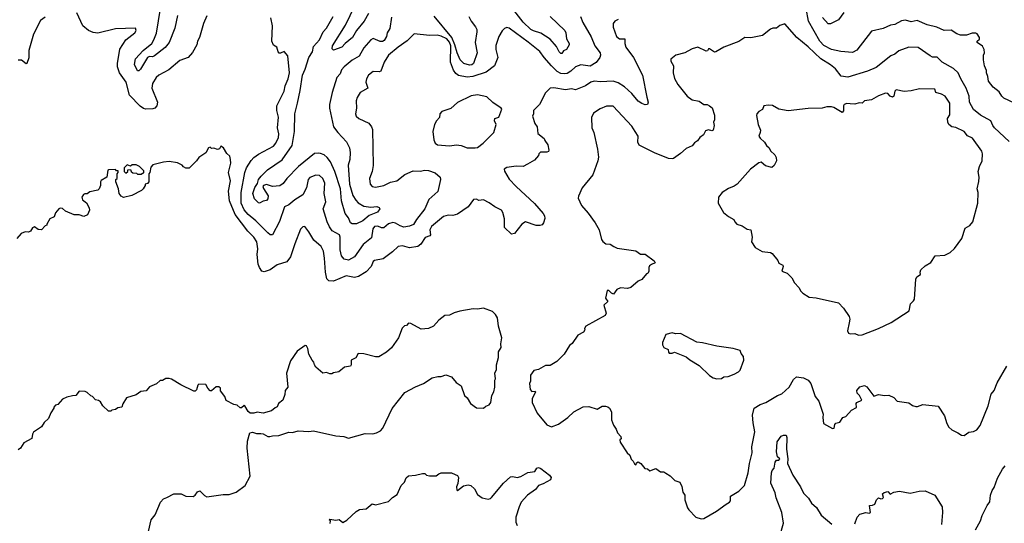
# Model space of a CAD drawing. Extents: x 1678431 to 1860718, y 384618 to 522882.
# Tile 103 of 256: x 1779879 to 1788279, y 412374 to 416668. Entities that reach past the tile are written whole.
import ezdxf

# ---------------------------------------------------------------- set-up
doc = ezdxf.new("R2010")
doc.units = 0

msp = doc.modelspace()

# ---------------------------------------------------------------- linework, layer by layer
at = {"layer": '0CON10XD'}
for points in [[(1782855, 416720), (1782818.8, 416655), (1782753.4, 416576.6), (1782717.5, 416515), (1782654.7, 416465.3), (1782627.1, 416435), (1782555, 416407.5), (1782545, 416420), (1782546, 416445), (1782658.3, 416621.7), (1782774.7, 416865)], [(1786704.7, 416485), (1786608.9, 416655), (1786567.2, 416875)], [(1781226, 416704), (1781200.9, 416595), (1781154.5, 416475), (1781119.6, 416430.4), (1781028.8, 416361.2), (1781012.5, 416352.5), (1780985, 416354.2), (1780968.8, 416345), (1780910.5, 416245), (1780895, 416230.8), (1780885, 416231.2), (1780858.9, 416285), (1780866.5, 416335), (1780932.2, 416405), (1781005, 416464.4), (1781023.9, 416496.1), (1781046.6, 416553.4), (1781080, 416765)], [(1784404.3, 416695), (1784530, 416575), (1784539.2, 416555), (1784544.5, 416505), (1784567.3, 416465), (1784567.1, 416452.9), (1784545, 416414.3), (1784518.1, 416401.9), (1784505, 416381.2), (1784495, 416380), (1784480.8, 416395), (1784458.7, 416438.7), (1784403.4, 416503.4), (1784325, 416551.9), (1784262.1, 416572.1), (1784240.5, 416585), (1784175, 416647.9), (1784095, 416748.2)], [(1784985, 416669.2), (1784956.7, 416655), (1784942, 416635), (1784940.8, 416605), (1784971.4, 416525), (1784995, 416505.6), (1785040, 416505), (1785040.4, 416465), (1785048.8, 416435), (1785114.6, 416344.6), (1785193.1, 416195), (1785228.6, 416008.6), (1785241.2, 415965), (1785233.6, 415946.4), (1785215, 415942.9), (1785185, 415954.5), (1785155, 415974.4), (1785099.9, 416039.9), (1785037.8, 416095), (1784985, 416129.2), (1784942.6, 416142.6), (1784835, 416137.6), (1784780, 416145), (1784752.5, 416135), (1784707, 416103), (1784621.4, 416071.4), (1784585, 416079.4), (1784535, 416071.5), (1784435, 416087.5), (1784405, 416084.4), (1784364.6, 416045), (1784314, 415946), (1784263.3, 415895), (1784263.3, 415865), (1784253.3, 415845), (1784273, 415783), (1784292.5, 415755), (1784298.3, 415698.3), (1784352.5, 415655), (1784357.5, 415637.5), (1784385, 415600), (1784393.8, 415555), (1784390, 415545), (1784375, 415538.8), (1784321.7, 415538.3), (1784307.5, 415525), (1784305, 415510), (1784269.3, 415470.7), (1784210, 415435), (1784173, 415417), (1784115, 415420), (1784035, 415406.7), (1784012.5, 415395), (1784013.3, 415376.7), (1784055, 415308), (1784114.2, 415245), (1784269.7, 415099.7), (1784344.3, 415014.3), (1784355.7, 414995), (1784357.9, 414972.1), (1784348, 414935), (1784335, 414918.8), (1784315, 414912.5), (1784285.9, 414914.1), (1784194.3, 414945.7), (1784162, 414925), (1784100, 414845), (1784075, 414840), (1784015, 414897.5), (1784015, 414970), (1784000.8, 415025), (1783988, 415045), (1783931.7, 415071.7), (1783885, 415105.6), (1783835, 415131.2), (1783796.2, 415126.2), (1783775, 415137.5), (1783750, 415135), (1783705, 415072.5), (1783615, 415008.8), (1783575, 414998), (1783535, 415002.5), (1783495, 414989.2), (1783392.5, 414905), (1783377.1, 414875), (1783382, 414835), (1783376.7, 414825), (1783338.1, 414811.9), (1783300, 414755), (1783275, 414735.5), (1783205, 414722.2), (1783145, 414739.2), (1783107.5, 414735), (1783060.3, 414689.7), (1782980.9, 414629.1), (1782905.6, 414614.4), (1782895, 414607.1), (1782876.5, 414565), (1782835, 414517.8), (1782770.4, 414479.6), (1782735, 414470.8), (1782665, 414483.8), (1782555, 414439.1), (1782515, 414440.6), (1782498.2, 414458.2), (1782486.2, 414515), (1782479.2, 414635), (1782469.5, 414695), (1782450, 414735), (1782389.2, 414789.2), (1782345, 414858), (1782310, 414905), (1782295, 414901.2), (1782275, 414881.2), (1782225, 414756.7), (1782188.9, 414645), (1782157.4, 414602.6), (1782075, 414576.7), (1782015, 414534.4), (1781965, 414518), (1781945, 414524), (1781924.6, 414554.6), (1781914.5, 414584.5), (1781905.6, 414665), (1781910, 414715), (1781900.8, 414775), (1781875.4, 414815), (1781825.5, 414865), (1781717.5, 415007.5), (1781669.3, 415125), (1781661.3, 415205), (1781677.7, 415295), (1781661.4, 415365), (1781680, 415445), (1781677.5, 415475), (1781670, 415505), (1781646.7, 415526.7), (1781617.5, 415575), (1781595, 415590), (1781583, 415567), (1781565, 415560), (1781535, 415572.5), (1781515, 415570), (1781505, 415580), (1781490, 415575), (1781466.4, 415533.6), (1781407, 415493), (1781386.4, 415463.6), (1781325, 415402.5), (1781295, 415402.5), (1781275, 415412.5), (1781265, 415427.5), (1781225, 415447.5), (1781155, 415458.8), (1781105, 415453.3), (1781015, 415430), (1780998.3, 415411.7), (1780987.5, 415365), (1780980, 415355), (1780980, 415285), (1780968.3, 415271.7), (1780950, 415265), (1780950, 415255), (1780932.5, 415225), (1780918.3, 415211.7), (1780835, 415170), (1780765, 415153.3), (1780745, 415162.5), (1780727.5, 415185), (1780722.5, 415225), (1780700, 415285), (1780700, 415305), (1780710, 415315), (1780710, 415355), (1780720, 415365), (1780718.3, 415378.3), (1780705, 415380), (1780695, 415390), (1780635, 415387.5), (1780630, 415385), (1780622.5, 415325), (1780575, 415297.5), (1780567.5, 415285), (1780566.7, 415255), (1780557.5, 415225), (1780545, 415213.3), (1780478.3, 415201.7), (1780455, 415182.5), (1780435, 415182.5), (1780423.6, 415176.4), (1780410, 415155), (1780415, 415133.3), (1780447.3, 415107.3), (1780472.5, 415065), (1780473.3, 415045), (1780456.4, 415003.6), (1780425, 414990), (1780385, 415003.3), (1780343.6, 415003.6), (1780270, 415035), (1780245, 415057.5), (1780225, 415062.5), (1780213.6, 415056.4), (1780185, 415020), (1780173, 414987), (1780135, 414970), (1780110, 414925), (1780110, 414915), (1780095, 414910), (1780065, 414877.5), (1780035, 414880), (1780005, 414902.5), (1779987, 414893), (1779970, 414865), (1779955, 414857.5), (1779925, 414860), (1779890, 414845), (1779855, 414802.5)], [(1780095, 416690), (1780055, 416660.8), (1779996.4, 416545), (1779955.8, 416405), (1779955.7, 416344.3), (1779940, 416295), (1779933, 416293), (1779895, 416322.5), (1779865, 416323.3)], [(1781475, 416700), (1781447.1, 416635), (1781413.3, 416515), (1781395.6, 416485), (1781389.4, 416455), (1781351.7, 416388.3), (1781314.5, 416345.5), (1781245, 416320.8), (1781149.8, 416240.2), (1781066, 416195), (1781044, 416176), (1781010.5, 416125), (1781007.3, 416085), (1781054.3, 415965), (1781047.6, 415932.4), (1781031.2, 415915), (1781015, 415908.9), (1780955, 415904.5), (1780935, 415910), (1780905, 415930.9), (1780815.4, 416025), (1780786.6, 416135), (1780730.7, 416215), (1780713.4, 416265), (1780713.3, 416295), (1780733.4, 416416.6), (1780785, 416497.5), (1780861.2, 416555), (1780873.3, 416575), (1780867.5, 416595), (1780695, 416589.5), (1780545, 416553.8), (1780505, 416558.7), (1780464.4, 416575), (1780417.2, 416617.2), (1780365, 416727.5)], [(1781894.5, 414954.5), (1781828, 415008), (1781795, 415046.4), (1781769.3, 415105), (1781766.7, 415195), (1781798.8, 415365), (1781814.6, 415405), (1781853.7, 415466.3), (1781875, 415492.5), (1781915, 415521.5), (1782045, 415589.4), (1782065, 415614.2), (1782086.8, 415665), (1782088.9, 415695), (1782079.2, 415745), (1782086.1, 415836.1), (1782071.8, 415895), (1782073.1, 415935), (1782135, 416058.8), (1782142.7, 416105), (1782168.7, 416165), (1782181.1, 416215), (1782165, 416360), (1782135, 416396.7), (1782105, 416382.5), (1782093.3, 416383.3), (1782083.3, 416393.3), (1782072.5, 416435), (1782045, 416450), (1782028.8, 416485), (1782036.2, 416615), (1782021.2, 416685)], [(1783051.5, 416688.5), (1783036, 416594), (1783014, 416556), (1783008.5, 416525), (1782989.1, 416490.9), (1782975, 416482.2), (1782955, 416481.8), (1782895, 416507.1), (1782875, 416496.9), (1782815, 416428.1), (1782775, 416358), (1782715, 416324), (1782645.8, 416265), (1782625, 416240), (1782613, 416207), (1782585.6, 416175), (1782544, 416046), (1782522.5, 415945), (1782521.5, 415915), (1782555.3, 415755.3), (1782592.5, 415705), (1782667.9, 415627.9), (1782692.5, 415575), (1782698.5, 415535), (1782693.8, 415475), (1782681.8, 415428.2), (1782692, 415265), (1782720.5, 415170.5), (1782745, 415130), (1782766.6, 415106.6), (1782815, 415078.7), (1782875, 415070), (1782925, 415074.5), (1782945.7, 415065.7), (1782951.2, 415055), (1782931.8, 415028.2), (1782860.3, 414999.7), (1782805, 414954.5), (1782751.3, 414928.7), (1782715, 414928.5), (1782700.6, 414935), (1782685, 414978.8), (1782655.6, 415015.6), (1782624.7, 415125), (1782615.3, 415225), (1782566.3, 415375), (1782530.9, 415455), (1782502.9, 415492.9), (1782475.3, 415515.3), (1782445, 415527.3), (1782425, 415531.2), (1782395, 415526.2), (1782257.1, 415415), (1782156.7, 415315), (1782125, 415271.9), (1782099.1, 415250.9), (1782035, 415246.9), (1781985, 415263.2), (1781958.9, 415255), (1781953.6, 415245), (1781957.6, 415227.6), (1781997.5, 415165), (1781995, 415140), (1781985, 415126.7), (1781955, 415122), (1781925, 415103.3), (1781915, 415106.2), (1781881.7, 415141.7), (1781867.3, 415185), (1781885, 415236), (1781908.3, 415271.7), (1781915.4, 415305), (1781937.5, 415335), (1781993.4, 415386.6), (1782117.9, 415472.1), (1782203.9, 415595), (1782222.8, 415715), (1782225.3, 415865), (1782250, 415955), (1782270.8, 416065), (1782292.5, 416195), (1782314.7, 416245), (1782345.3, 416344.7), (1782375.8, 416394.2), (1782385, 416440), (1782435, 416497.5), (1782468.8, 416565), (1782495, 416596.7), (1782552.3, 416695)], [(1784663.1, 416695), (1784683.1, 416645), (1784755, 416521.2), (1784784.5, 416445), (1784830.5, 416385), (1784833.9, 416365), (1784829.2, 416345), (1784796.8, 416303.2), (1784745, 416272.6), (1784665, 416284.1), (1784620.8, 416265), (1784581.2, 416228.8), (1784549.3, 416210.7), (1784525, 416205.3), (1784495, 416210.7), (1784465.2, 416225.2), (1784415.2, 416275.2), (1784351.9, 416345), (1784316.9, 416396.9), (1784216.9, 416476.9), (1784055, 416594.6), (1784035, 416600.4), (1784015, 416593.1), (1783995.7, 416574.3), (1783967.7, 416525), (1783941.4, 416448.6), (1783940.2, 416415), (1783957.1, 416345), (1783928.5, 416275), (1783859.4, 416220.6), (1783744.8, 416185.2), (1783695, 416178.7), (1783621.8, 416191.8), (1783599.6, 416209.6), (1783578.8, 416238.8), (1783554, 416305), (1783555.7, 416445), (1783545, 416477), (1783523, 416505), (1783475, 416526.7), (1783440, 416535), (1783375, 416533.9), (1783245, 416546.7), (1783183.1, 416486.9), (1783107.6, 416435), (1783026.2, 416365), (1782987.3, 416305), (1782960.6, 416229.4), (1782945, 416224.4), (1782895, 416225.6), (1782853.3, 416195), (1782836.2, 416165), (1782831.4, 416135), (1782847.5, 416085), (1782783.9, 416046.1), (1782757.5, 416005), (1782749.2, 415975), (1782753.1, 415915), (1782744.4, 415865), (1782749.2, 415845), (1782771.2, 415825), (1782858, 415785), (1782880, 415755), (1782887.3, 415732.7), (1782893.6, 415425), (1782886.7, 415375), (1782863.5, 415315), (1782867.5, 415265), (1782885, 415245.8), (1782915, 415241.4), (1782985, 415255.6), (1783042.3, 415282.3), (1783095.4, 415294.6), (1783165, 415348.9), (1783235, 415380.6), (1783295, 415375.8), (1783335, 415384.4), (1783365, 415380.9), (1783422.1, 415362.1), (1783466, 415326), (1783467.5, 415305), (1783445.4, 415204.6), (1783370, 415135), (1783336.2, 415055), (1783262.7, 414965), (1783237.4, 414922.6), (1783205, 414908.7), (1783155, 414900.4), (1783125, 414909.7), (1783085, 414933.5), (1783061.3, 414938.7), (1783025, 414926.1), (1782985, 414892.3), (1782965, 414894.6), (1782935, 414908.7), (1782905.3, 414904.7), (1782890, 414885), (1782880.5, 414809.5), (1782810, 414750), (1782735, 414646.9), (1782685, 414617.3), (1782646.2, 414625), (1782625, 414653.8), (1782612.7, 414705), (1782613.1, 414813.1), (1782607.9, 414835), (1782545, 414868.9), (1782520.6, 414900.6), (1782501.2, 414945), (1782468.9, 415055), (1782490, 415115), (1782476.2, 415185), (1782482.5, 415275), (1782465, 415314.4), (1782435, 415339.6), (1782405, 415342.9), (1782355, 415323.1), (1782340.5, 415305), (1782324.4, 415235), (1782295, 415175.8), (1782225, 415132.7), (1782175, 415088.9), (1782136.7, 415073.3), (1782095, 414948), (1782035, 414834.2), (1782015, 414834.4), (1781995, 414851.5), (1781894.5, 414954.5)], [(1783710.4, 416695), (1783729.1, 416655), (1783767.4, 416607.4), (1783777.3, 416585), (1783779.5, 416565), (1783763.9, 416475), (1783782.1, 416385), (1783751.2, 416295), (1783735, 416282.5), (1783715, 416279.2), (1783668.9, 416295), (1783636.4, 416325), (1783609.7, 416385), (1783592.1, 416455), (1783565.6, 416515.6), (1783415, 416698.2)], [(1788365, 415957.5), (1788275, 415998.8), (1788256.7, 416015), (1788235, 416052.5), (1788185, 416093.3), (1788143.8, 416145), (1788138.8, 416185), (1788127.5, 416215), (1788127.5, 416235), (1788108.8, 416275), (1788102.5, 416325), (1788102.5, 416365), (1788110, 416385), (1788107.5, 416415), (1788093, 416443), (1788047.5, 416475), (1788047.5, 416485), (1788067, 416503), (1788067.5, 416515), (1788046.4, 416546.4), (1788035, 416552.5), (1788005, 416552.5), (1787955, 416537.5), (1787905, 416537.5), (1787875, 416546.7), (1787825, 416580), (1787765, 416576.2), (1787702.5, 416605), (1787620, 416625), (1787535, 416660), (1787485, 416649.5), (1787435, 416662.8), (1787401.7, 416658.3), (1787345, 416627.1), (1787309.1, 416620.9), (1787245, 416593.6), (1787145, 416570.8), (1787020.3, 416409.7), (1786985, 416387.1), (1786885, 416396.9), (1786805, 416414.7), (1786738.5, 416448.5), (1786704.7, 416485)], [(1786909.7, 416730.3), (1786864.1, 416665.9), (1786795, 416633.8), (1786775, 416632), (1786727.1, 416687.1)], [(1788319.2, 415629.2), (1788195, 415746.9), (1788180.5, 415765), (1788165.3, 415805.3), (1788075, 415854.1), (1788015, 415902.9), (1787982, 415965), (1787979.2, 416015), (1787954.8, 416084.8), (1787907.3, 416165), (1787885, 416215.6), (1787845, 416251.9), (1787747.5, 416305), (1787705, 416348.6), (1787665, 416350), (1787645, 416358.9), (1787545, 416432.2), (1787465, 416435.3), (1787378, 416402), (1787345.5, 416375), (1787310.2, 416359.8), (1787185, 416259.2), (1787111.9, 416228.1), (1786945, 416179.2), (1786887.8, 416187.8), (1786838.6, 416248.6), (1786795, 416282.9), (1786713.1, 416333.1), (1786605, 416437.3), (1786509.4, 416515), (1786405, 416632.5), (1786365, 416620), (1786335, 416596.7), (1786305, 416596.7), (1786285, 416588.8), (1786215, 416532.5), (1786115, 416512.9), (1786064.6, 416515.4), (1786015, 416482), (1785885, 416434), (1785817, 416393), (1785805, 416390), (1785765, 416420), (1785755, 416420), (1785746.4, 416403.6), (1785735, 416400), (1785665, 416433.3), (1785615, 416419.5), (1785579.5, 416400.5), (1785552.5, 416385), (1785477.5, 416365), (1785435, 416332.5), (1785432.5, 416315), (1785455.6, 416275.6), (1785453.3, 416215), (1785465.6, 416165.6), (1785493.3, 416115), (1785573.8, 416015), (1785615, 415986.2), (1785675, 415973.8), (1785716.1, 415946.1), (1785745, 415943.8), (1785762.5, 415935), (1785785.8, 415915.8), (1785807.5, 415855), (1785806.7, 415815), (1785797.5, 415795), (1785803.3, 415765), (1785793.6, 415726.4), (1785785, 415720), (1785755, 415728.8), (1785729.3, 415720.7), (1785713, 415687), (1785682.5, 415665), (1785662.5, 415635), (1785635, 415617.5), (1785615, 415592.5), (1785565, 415570), (1785515, 415526.7), (1785456.3, 415483.7), (1785445, 415481.2), (1785415, 415485.4), (1785295, 415532.2), (1785165, 415599.7), (1785151.1, 415625), (1785154.6, 415674.6), (1785128.8, 415715), (1785100.3, 415760.3), (1784940.5, 415930.5), (1784885, 415930), (1784830.7, 415909.3), (1784775, 415870), (1784758, 415835), (1784760, 415745), (1784775.8, 415705), (1784808, 415565), (1784815.8, 415495), (1784811.4, 415465), (1784767.5, 415345), (1784676, 415235), (1784645.9, 415164.1), (1784644.3, 415145), (1784672.5, 415085), (1784729.3, 415019.3), (1784789.2, 414935), (1784821.2, 414875), (1784843.3, 414795), (1784855, 414777.5), (1784878.3, 414758.3), (1784915, 414753.8), (1784946.7, 414735), (1784975, 414721.2), (1785135, 414696.7), (1785175, 414667.5), (1785215, 414667.5), (1785293, 414613), (1785300, 414595), (1785268.1, 414581.9), (1785251.9, 414568.1), (1785246, 414555), (1785247.5, 414525), (1785236.4, 414503.6), (1785225, 414500), (1785186.4, 414453.6), (1785155, 414437.5), (1785092.5, 414385), (1785065, 414376.7), (1785005, 414382.5), (1784973.6, 414366.4), (1784945, 414327.5), (1784927.5, 414335), (1784905, 414360), (1784891.7, 414358.3), (1784877.5, 414295), (1784897.5, 414265), (1784863.3, 414235), (1784882.5, 414165), (1784873, 414147), (1784710, 414055), (1784697.5, 414035), (1784700, 414025), (1784690, 414005), (1784640.7, 413979.3), (1784593, 413907), (1784569.5, 413890.5), (1784525, 413817.5), (1784462.5, 413755), (1784405, 413720), (1784365, 413720), (1784305, 413686.7), (1784265, 413676.7), (1784237, 413637), (1784236.7, 413585), (1784227.5, 413565), (1784233.3, 413515), (1784248.3, 413498.3), (1784275, 413500), (1784280, 413495), (1784250, 413435), (1784252, 413405), (1784292.7, 413312.7), (1784375, 413214.3), (1784415, 413197.1), (1784475, 413218.1), (1784555, 413276), (1784605.7, 413324.3), (1784685, 413365.8), (1784735, 413370.8), (1784805, 413346.7), (1784847.3, 413372.7), (1784875, 413374), (1784895, 413367.5), (1784911.2, 413355), (1784926.2, 413325), (1784926.7, 413255), (1784945, 413210), (1784966.7, 413176.7), (1784977.5, 413145), (1785007.5, 413115), (1785010, 413095), (1785000, 413085), (1785002.5, 413065), (1785062.5, 412975), (1785083.6, 412953.6), (1785095, 412920), (1785113.6, 412903.6), (1785125, 412880), (1785137.5, 412872.5), (1785141.7, 412888.3), (1785155, 412897.5), (1785177.5, 412885), (1785211.7, 412841.7), (1785235, 412837.5), (1785255, 412822.5), (1785305, 412840), (1785345, 412812.5), (1785375, 412813.3), (1785391.7, 412801.7), (1785429.3, 412779.3), (1785469.3, 412739.3), (1785510, 412725), (1785527, 412687), (1785535, 412640), (1785552.5, 412615), (1785553.3, 412575), (1785576.7, 412505), (1785588.3, 412488.3), (1785646.4, 412426.4), (1785691.7, 412411.7)], [(1787035, 413979.2), (1787065, 413982), (1787204.3, 414035.7), (1787314.2, 414085.8), (1787467.5, 414185), (1787478.8, 414245), (1787505, 414270), (1787512, 414285), (1787523.3, 414455), (1787533.3, 414476.7), (1787562.5, 414495), (1787560, 414515), (1787566.7, 414535), (1787605, 414570), (1787651.2, 414598.8), (1787690, 414655), (1787770.5, 414659.5), (1787818.3, 414681.7), (1787855, 414716.2), (1787917.4, 414802.6), (1787945, 414891.2), (1787985, 414913.8), (1788010.8, 414945), (1788052, 415105), (1788057.1, 415195), (1788048, 415225), (1788061.2, 415288.8), (1788064, 415325), (1788056.2, 415375), (1788066.2, 415415), (1788088.6, 415465), (1788092.2, 415525), (1788087.5, 415547.5), (1788007.9, 415657.9), (1787965, 415678.8), (1787935, 415715.8), (1787865, 415748), (1787832.5, 415755), (1787806.7, 415775), (1787796.7, 415795), (1787793.3, 415825), (1787813.3, 415856.7), (1787812.9, 415955), (1787775, 416016.2), (1787744.4, 416034.4), (1787696, 416046), (1787685.7, 416075.7), (1787555, 416078.8), (1787485, 416061.2), (1787423.9, 416056.1), (1787355, 416070), (1787345, 416060), (1787335, 416017.5), (1787325, 416008.8), (1787305, 416016.2), (1787285, 416039.4), (1787265, 416042.2), (1787205, 416018.1), (1787145.6, 415984.4), (1787087.5, 415975), (1787065, 415957.5), (1787041.7, 415958.3), (1787003, 415947), (1786965, 415950), (1786935, 415953.3), (1786912.5, 415945), (1786906.7, 415935), (1786908, 415892), (1786895, 415877.5), (1786825, 415920), (1786805, 415926), (1786763.9, 415926.1), (1786723.6, 415913.6), (1786605, 415910), (1786435, 415891.4), (1786355.9, 415905.9), (1786302.3, 415937.7), (1786265, 415940), (1786226.4, 415933.6), (1786217.1, 415902.9), (1786183.8, 415885), (1786168, 415865), (1786165, 415850), (1786178, 415775), (1786198, 415725), (1786196.7, 415705), (1786184, 415675), (1786195, 415656.7), (1786233.3, 415625), (1786251.2, 415595), (1786273.3, 415575), (1786285, 415550), (1786320, 415515), (1786332.3, 415492.3), (1786335.8, 415464.2), (1786315.6, 415424.4), (1786295, 415408), (1786241.5, 415421.5), (1786205, 415453.8), (1786185, 415446.5), (1786114.6, 415395), (1785998.6, 415265), (1785975, 415248.1), (1785925, 415229.2), (1785871.2, 415195), (1785840.8, 415155), (1785838.8, 415105), (1785883.8, 415025), (1785925, 414991.2), (1785972.5, 414965), (1785980, 414945), (1785997.5, 414925), (1786041.2, 414911.2), (1786085, 414883.3), (1786116.4, 414876.4), (1786128.8, 414815), (1786122.5, 414775), (1786152.5, 414725), (1786213, 414693), (1786283, 414683), (1786297.5, 414675), (1786346.1, 414616.1), (1786355, 414592.5), (1786390, 414575), (1786392.5, 414565), (1786380, 414525), (1786425, 414506.2), (1786467, 414467), (1786488, 414425), (1786525.6, 414385.6), (1786542.7, 414352.7), (1786560, 414335), (1786615, 414301.2), (1786675, 414296.2), (1786865, 414254), (1786908.3, 414208.3), (1786955, 414136.7), (1786962, 414115), (1786955.7, 414084.3), (1786940, 414015), (1786950, 413995), (1786965, 413988.8), (1787003, 413993), (1787035, 413979.2)], [(1783765, 415574.2), (1783785, 415578.8), (1783833.9, 415616.1), (1783923.6, 415706.4), (1783943.3, 415775), (1783928.8, 415805), (1783933.3, 415825), (1783965, 415837.5), (1783992.5, 415905), (1783987.5, 415915), (1783915, 415961.5), (1783865, 416010), (1783785, 416026.8), (1783730.9, 416019.1), (1783615, 415960.7), (1783557.8, 415912.2), (1783480, 415885), (1783463.8, 415865), (1783460, 415835), (1783434.2, 415805.8), (1783417.5, 415775), (1783403.6, 415713.6), (1783412.5, 415645), (1783422.5, 415615), (1783442.5, 415602.5), (1783545, 415593.1), (1783605, 415601.1), (1783645.6, 415595.6), (1783695, 415575.8), (1783765, 415574.2)], [(1780915, 415350), (1780925, 415360), (1780938.3, 415361.7), (1780938.3, 415378.3), (1780900, 415415), (1780871.7, 415431.7), (1780838.3, 415431.7), (1780825, 415420), (1780795, 415430), (1780770, 415405), (1780770, 415375), (1780785, 415360), (1780800, 415375), (1780801.7, 415388.3), (1780825, 415390), (1780830, 415375), (1780843, 415363), (1780875, 415360), (1780885, 415350), (1780915, 415350)], [(1780954.5, 412205.5), (1781000.8, 412405), (1781033.3, 412445), (1781078.8, 412555), (1781106, 412584), (1781135, 412593.3), (1781195, 412626.7), (1781255, 412626.2), (1781295, 412606), (1781357.5, 412602.5), (1781375, 412613.8), (1781395, 412641.2), (1781415, 412651.2), (1781455, 412610), (1781475, 412600), (1781615, 412620.8), (1781665, 412620), (1781725, 412639.2), (1781801.2, 412695), (1781844, 412775), (1781820, 413015), (1781821.2, 413075), (1781843.3, 413145), (1781865, 413150), (1781899.3, 413139.3), (1781935, 413140), (1781955.9, 413135.9), (1781995, 413113.8), (1782013.6, 413113.6), (1782035, 413120), (1782088.3, 413121.7), (1782175, 413151.2), (1782205, 413149.2), (1782255, 413162.9), (1782345, 413157.5), (1782385, 413162), (1782575, 413119.2), (1782642.9, 413112.9), (1782685, 413100.8), (1782825, 413140), (1782892.7, 413137.3), (1782922.5, 413145), (1782956.3, 413163.7), (1782977.5, 413185), (1783056.7, 413353.3), (1783165, 413490), (1783255, 413537.1), (1783325, 413565.7), (1783397.5, 413615), (1783445, 413625.6), (1783475, 413626.2), (1783515, 413638.8), (1783561.7, 413621.7), (1783603.3, 413575), (1783645.8, 413545.8), (1783673.3, 413465), (1783695, 413442.5), (1783723.3, 413395), (1783775, 413360), (1783835, 413356.7), (1783856.4, 413373.6), (1783885, 413383.3), (1783896.7, 413405), (1783907.3, 413462.7), (1783923.3, 413495), (1783933.3, 413535), (1783932.5, 413595), (1783937.5, 413605), (1783933.3, 413655), (1783946.7, 413685), (1783947.5, 413725), (1783963, 413787), (1783963.3, 413835), (1783986.2, 413873.8), (1783983, 413903), (1783993.3, 413955), (1783964.2, 414054.2), (1783956.2, 414125), (1783938, 414155), (1783911.2, 414181.2), (1783835, 414208.8), (1783785, 414201.2), (1783747, 414203), (1783633, 414183), (1783585, 414168.8), (1783545, 414148.8), (1783505, 414146.2), (1783453.3, 414105), (1783410, 414055), (1783365, 414033.8), (1783305, 414030), (1783215, 414077.5), (1783195, 414080), (1783178.3, 414061.7), (1783161.7, 414058.3), (1783140.7, 414039.3), (1783110, 413955), (1783050.5, 413869.5), (1783008.1, 413831.9), (1782943.9, 413793.9), (1782913.9, 413793.9), (1782815, 413820), (1782765, 413822.5), (1782747.5, 413785), (1782707.5, 413765), (1782707.5, 413725), (1782700, 413715), (1782650, 413705), (1782600, 413665), (1782555, 413657.5), (1782541.7, 413648.3), (1782525, 413647.5), (1782495, 413660), (1782465, 413653.3), (1782406.1, 413706.1), (1782393.3, 413725), (1782388.3, 413748.3), (1782372.5, 413765), (1782346.7, 413815), (1782337.5, 413865), (1782326.4, 413886.4), (1782315, 413890), (1782245, 413842.5), (1782189.7, 413760.3), (1782156.2, 413653.8), (1782166.7, 413535), (1782142.5, 413505), (1782141.7, 413471.7), (1782122.5, 413425), (1782087.5, 413395), (1782073.9, 413366.1), (1782057.5, 413357.5), (1782025.6, 413334.4), (1781955, 413314.2), (1781905, 413322.5), (1781875, 413312.5), (1781845, 413312.5), (1781826.4, 413326.4), (1781800, 413375), (1781795, 413377.5), (1781771.7, 413358.3), (1781758.3, 413358.3), (1781735, 413382.5), (1781705, 413387.5), (1781640.7, 413420.7), (1781630, 413455), (1781593, 413503), (1781592.5, 413525), (1781577, 413537), (1781555, 413537.5), (1781516.1, 413503.9), (1781505, 413503.8), (1781483.8, 413525), (1781466.2, 413556.2), (1781408.3, 413561.7), (1781398.3, 413551.7), (1781388.3, 413511.7), (1781375, 413500), (1781365, 413500), (1781253.9, 413553.9), (1781175, 413602.5), (1781155, 413607.5), (1781125, 413607.5), (1781097, 413593), (1781078.3, 413591.7), (1781045, 413562.5), (1780985, 413537.5), (1780957, 413503), (1780913, 413497), (1780871.7, 413468.3), (1780790, 413445), (1780758.3, 413391.7), (1780750, 413365), (1780715, 413360), (1780697, 413343), (1780665, 413340), (1780655, 413330), (1780635, 413330), (1780587.5, 413375), (1780569.3, 413409.3), (1780551.7, 413421.7), (1780525, 413427.5), (1780500, 413455), (1780485, 413460), (1780455, 413490), (1780437, 413497), (1780385, 413500), (1780357, 413463), (1780328.3, 413461.7), (1780281.7, 413448.3), (1780245, 413432.5), (1780205, 413387.5), (1780185, 413380), (1780170, 413365), (1780170, 413355), (1780143, 413317), (1780123, 413267), (1780087, 413233), (1780065, 413197.5), (1779995, 413150), (1779987.5, 413135), (1779983, 413097), (1779915, 413060), (1779886.4, 413013.6), (1779865, 413000)], [(1785825.9, 413605.9), (1785865, 413609.2), (1785885, 413622), (1785924.1, 413625.9), (1785975, 413646.7), (1786010, 413665), (1786025, 413680), (1786057.5, 413765), (1786052.5, 413795), (1786033, 413823), (1786026.4, 413846.4), (1785965, 413863.8), (1785825, 413884.2), (1785705, 413913.8), (1785655, 413918.8), (1785515, 413991.2), (1785475, 413988.8), (1785445, 413996.7), (1785392.5, 413985), (1785363.3, 413915), (1785362.5, 413895), (1785375, 413872.5), (1785410, 413855), (1785413, 413833), (1785420, 413825), (1785445, 413823.3), (1785465, 413832.5), (1785563.9, 413793.9), (1785595, 413766.7), (1785675, 413720), (1785763.3, 413635), (1785794.3, 413614.3), (1785825.9, 413605.9)], [(1785691.7, 412411.7), (1785715, 412413.8), (1785823.6, 412476.4), (1785905, 412537.5), (1785935, 412553.3), (1785943, 412567), (1785943.6, 412606.4), (1786015, 412646.7), (1786061.2, 412695), (1786093.3, 412805), (1786104, 412885), (1786128.8, 412975), (1786125.9, 413025.9), (1786150.8, 413155), (1786135, 413230), (1786129.4, 413295), (1786145, 413356.2), (1786195, 413387.5), (1786245, 413404.3), (1786343.8, 413465), (1786380.7, 413479.3), (1786444.2, 413535), (1786480, 413600), (1786505, 413622.5), (1786565, 413614.2), (1786605.5, 413595.5), (1786627.1, 413565), (1786644.3, 413515), (1786665.8, 413455.8), (1786695.8, 413415.8), (1786732.5, 413305), (1786730, 413275), (1786737.5, 413225), (1786813, 413183), (1786827.5, 413185), (1786834, 413216), (1786842.5, 413227.5), (1786875, 413236.7), (1786902.5, 413275), (1786927.5, 413285), (1786975, 413338.8), (1787017.3, 413362.7), (1787016.2, 413395), (1787021.2, 413405), (1787062.5, 413425), (1787044.2, 413464.2), (1787024.3, 413484.3), (1787022, 413505), (1787045, 413538.8), (1787085, 413550), (1787105, 413537.5), (1787165, 413457.5), (1787205, 413473.3), (1787257, 413463), (1787295, 413467.5), (1787335, 413447.5), (1787365, 413416.7), (1787465, 413400), (1787495, 413378.8), (1787525, 413371.2), (1787539.3, 413370.7), (1787585, 413386.7), (1787715, 413372.5), (1787769.5, 413289.5), (1787788.8, 413225), (1787805.8, 413195), (1787831.4, 413171.4), (1787882.5, 413145), (1787915, 413124.2), (1787935, 413123.8), (1787975, 413150), (1788015, 413157.1), (1788045, 413171.4), (1788072.8, 413207.2), (1788140, 413375), (1788165.7, 413475), (1788191.1, 413505), (1788217.3, 413572.7), (1788300.6, 413715)], [(1786363, 412263), (1786395.6, 412375), (1786381.1, 412465), (1786332, 412592), (1786324.6, 412635), (1786287.9, 412715), (1786292.2, 412805), (1786299.2, 412825), (1786315.8, 412845), (1786324.3, 412895), (1786335, 412912.5), (1786355, 412912.5), (1786362.5, 412925), (1786345, 412940), (1786334.5, 412984.5), (1786341.7, 413068.3), (1786375, 413116.2), (1786395, 413126.2), (1786416.7, 413125), (1786424.2, 413105), (1786419.4, 413005), (1786432.5, 412925), (1786428.8, 412885), (1786474.3, 412785), (1786540.6, 412685), (1786565, 412630), (1786607.6, 412587.6), (1786632.5, 412545), (1786677.6, 412507.6), (1786715, 412442), (1786806.6, 412366.6)], [(1782527, 412373), (1782530, 412395), (1782520, 412405), (1782525, 412410), (1782575, 412400), (1782605, 412407.5), (1782635, 412380), (1782669.3, 412400.7), (1782750, 412475), (1782778.3, 412491.7), (1782835, 412496.7), (1782885, 412540), (1782915, 412532.5), (1783025, 412560), (1783060, 412595), (1783099.3, 412620.7), (1783133.9, 412696.1), (1783162.5, 412725), (1783177, 412763), (1783195, 412777.5), (1783256.4, 412783.6), (1783315, 412800), (1783335, 412800), (1783350, 412785), (1783375, 412777.5), (1783431.7, 412778.3), (1783453.9, 412796.1), (1783475, 412803.3), (1783563, 412803), (1783595, 412790), (1783615, 412782.5), (1783621.2, 412765), (1783616.6, 412713.4), (1783604.3, 412685), (1783606.7, 412656.7), (1783615, 412653.8), (1783665, 412692.9), (1783705, 412703.3), (1783726.1, 412696.1), (1783758.3, 412668.3), (1783785, 412620), (1783825, 412592.5), (1783875, 412578.8), (1783895, 412584.2), (1783905, 412593.8), (1784005, 412717.5), (1784065, 412771.2), (1784085, 412773.8), (1784124.1, 412764.1), (1784155, 412773.5), (1784215, 412806.4), (1784273.6, 412816.4), (1784291.2, 412845), (1784305, 412848.6), (1784325, 412842), (1784398, 412785), (1784414, 412765), (1784406.2, 412745), (1784345, 412709.4), (1784304.2, 412695.8), (1784278.2, 412661.8), (1784210, 412615), (1784157.5, 412555), (1784138.9, 412515), (1784111.4, 412425), (1784110, 412385), (1784122, 412355)], [(1788032, 412318), (1788075.8, 412394.2), (1788090.6, 412439.4), (1788131.5, 412525), (1788154.3, 412555.7), (1788160.6, 412615), (1788174, 412655), (1788191.7, 412678.3), (1788220.2, 412759.8), (1788263.1, 412835), (1788285, 412863.8)], [(1787005, 412370), (1787023.3, 412425), (1787045, 412453.3), (1787097, 412467), (1787125, 412460), (1787137.5, 412465), (1787130, 412525), (1787155, 412527.5), (1787173, 412537), (1787187.5, 412575), (1787205, 412592.5), (1787225, 412583.3), (1787240, 412585), (1787247.5, 412595), (1787240, 412625), (1787253.6, 412636.4), (1787286.4, 412646.4), (1787305, 412622.5), (1787335, 412640), (1787385, 412646.7), (1787475, 412630), (1787551.7, 412648.3), (1787605, 412652), (1787685, 412613.3), (1787748.8, 412515), (1787752.5, 412465), (1787744.2, 412365)]]:
    msp.add_lwpolyline(points, dxfattribs=at)

doc.saveas('drawing.dxf')
